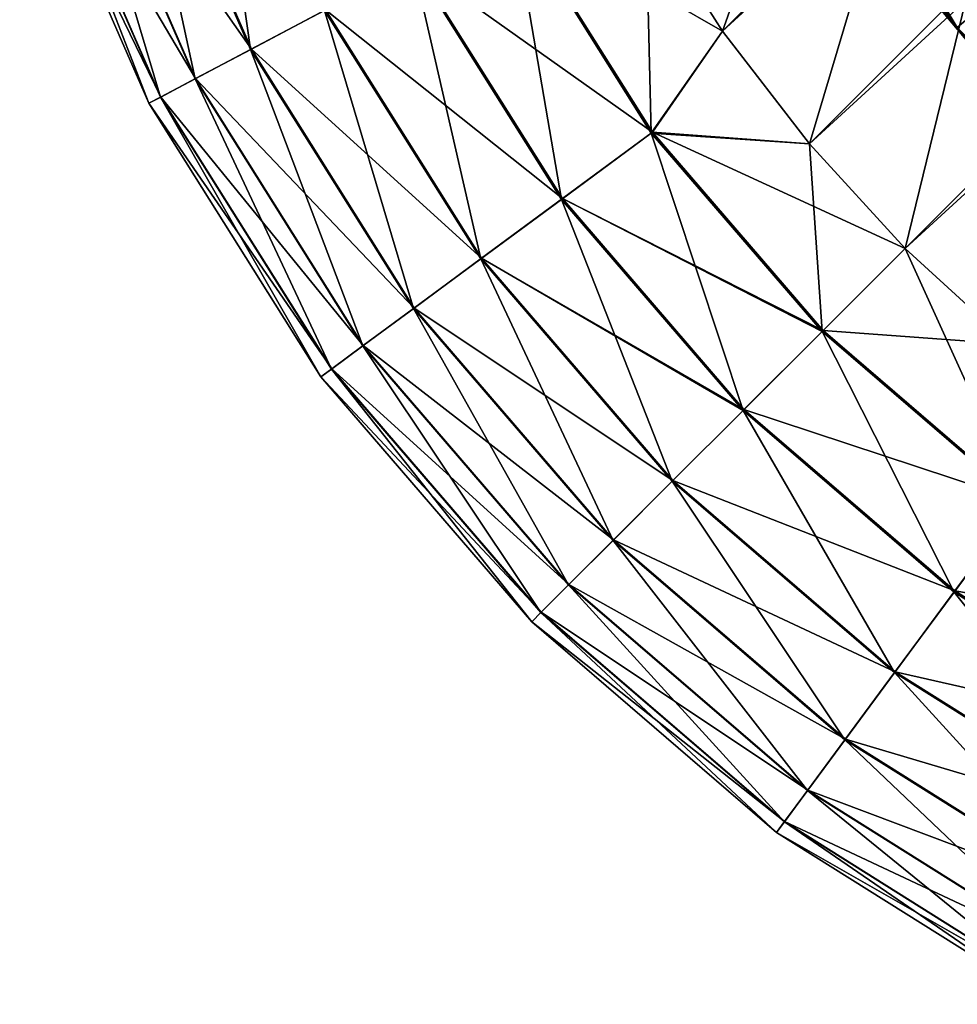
# Model space of a CAD drawing. Header units: metres. Extents: x -40 to 117, y -433 to 89.
# Tile 1 of 256: x -31 to -17, y -429 to -414. Entities that reach past the tile are written whole.
import ezdxf

# ---------------------------------------------------------------- set-up
doc = ezdxf.new("R2010")
doc.units = ezdxf.units.M
doc.layers.add('solid_506114_24501146', color=7, linetype='CONTINUOUS')
doc.layers.add('solid_506114_24501146_02', color=7, linetype='CONTINUOUS')

msp = doc.modelspace()

# ---------------------------------------------------------------- linework, layer by layer
at = {"layer": 'solid_506114_24501146'}
for points in [[(-21.427662, -412.6362, 293.700012), (-20.265413, -414.458282, 293.700012), (-8.85, -382.314636, 293.700012)], [(-20.265413, -414.458282, 293.700012), (-18.951725, -416.168365, 293.700012), (-8.85, -382.314636, 293.700012)], [(-18.951725, -416.168365, 293.700012), (-17.500893, -417.750885, 293.700012), (-8.85, -382.314636, 293.700012)], [(-17.500893, -417.750885, 293.700012), (-15.918365, -419.201721, 293.700012), (-8.85, -382.314636, 293.700012)], [(18.951725, -384.331635, 277.700012), (-15.918365, -419.201721, 277.700012), (-17.500893, -417.750885, 277.700012)], [(-17.067287, -405.969055, 481), (-16.466734, -407.519562, 481), (-5.719052, -417.317291, 481)], [(-11.301577, -411.551575, 481), (-17.067287, -405.969055, 481), (-5.719052, -417.317291, 481)], [(-29.267942, -410.491302, 290.683716), (-27.414658, -414.739075, 290.683716), (-28.071775, -410.072754, 291.952423)], [(-27.414658, -414.739075, 290.683716), (-26.294233, -414.146912, 291.952423), (-28.071775, -410.072754, 291.952423)], [(-30.167326, -410.806, 289.164612), (-28.257092, -415.184296, 289.164612), (-29.267942, -410.491302, 290.683716)], [(-29.255253, -410.486847, 280.699463), (-27.402773, -414.732788, 280.699463), (-30.158495, -410.802917, 282.216003)], [(-28.257092, -415.184296, 289.164612), (-27.414658, -414.739075, 290.683716), (-29.267942, -410.491302, 290.683716)], [(-26.279331, -414.139038, 279.434174), (-27.402773, -414.732788, 280.699463), (-29.255253, -410.486847, 280.699463)], [(-30.724739, -411.001038, 287.471405), (-28.779207, -415.460266, 287.471405), (-30.167326, -410.806, 289.164612)], [(-30.158495, -410.802917, 282.216003), (-28.248819, -415.179932, 282.216003), (-30.720209, -410.999481, 283.907593)], [(-28.779207, -415.460266, 287.471405), (-28.257092, -415.184296, 289.164612), (-30.167326, -410.806, 289.164612)], [(-27.402773, -414.732788, 280.699463), (-28.248819, -415.179932, 282.216003), (-30.158495, -410.802917, 282.216003)], [(-30.720209, -410.999481, 283.907593), (-28.774965, -415.458008, 283.907593), (-30.912172, -411.06665, 285.68924)], [(-30.912172, -411.06665, 285.68924), (-28.954773, -415.55304, 285.68924), (-30.724739, -411.001038, 287.471405)], [(-28.774965, -415.458008, 283.907593), (-28.954773, -415.55304, 285.68924), (-30.912172, -411.06665, 285.68924)], [(-28.954773, -415.55304, 285.68924), (-28.779207, -415.460266, 287.471405), (-30.724739, -411.001038, 287.471405)], [(-28.248819, -415.179932, 282.216003), (-28.774965, -415.458008, 283.907593), (-30.720209, -410.999481, 283.907593)], [(-18.560232, -411.309509, 478.448822), (-18.81389, -411.460632, 477.496429), (-16.712082, -414.404419, 477.496429)], [(-16.486761, -414.213562, 478.448822), (-18.560232, -411.309509, 478.448822), (-16.712082, -414.404419, 477.496429)], [(-16.712082, -414.404419, 477.496429), (-18.81389, -411.460632, 477.496429), (-18.021345, -412.868683, 476.5)], [(-16.711321, -414.403778, 474.88739), (-18.813034, -411.460144, 474.88739), (-16.485275, -414.212311, 473.829559)], [(-18.021345, -412.868683, 476), (-18.813034, -411.460144, 474.88739), (-16.711321, -414.403778, 474.88739)], [(-17.662273, -411.789337, 313.299316), (-15.52207, -414.539063, 313.299316), (-17.913502, -411.953461, 314.023529)], [(-15.170781, -414.215698, 312.677582), (-15.52207, -414.539063, 313.299316), (-17.662273, -411.789337, 313.299316)], [(-17.913502, -411.953461, 314.023529), (-15.742857, -414.74231, 314.023529), (-16.469954, -414.069946, 314.799988)], [(-15.52207, -414.539063, 313.299316), (-15.742857, -414.74231, 314.023529), (-17.913502, -411.953461, 314.023529)], [(-23.437155, -412.636902, 277.895813), (-21.32921, -415.991669, 277.895813), (-24.934942, -413.428497, 278.483704)], [(-23.455729, -412.646729, 293.49942), (-21.346113, -416.00415, 293.49942), (-21.427662, -412.6362, 293.700012)], [(-23.437155, -412.636902, 277.895813), (-21.427662, -412.6362, 277.700012), (-20.265413, -414.458282, 277.700012)], [(-23.437155, -412.636902, 277.895813), (-20.265413, -414.458282, 277.700012), (-21.32921, -415.991669, 277.895813)], [(-21.346113, -416.00415, 293.49942), (-20.265413, -414.458282, 293.700012), (-21.427662, -412.6362, 293.700012)], [(-24.952112, -413.437592, 292.906982), (-22.707912, -417.009216, 292.906982), (-23.455729, -412.646729, 293.49942)], [(-22.707912, -417.009216, 292.906982), (-21.346113, -416.00415, 293.49942), (-23.455729, -412.646729, 293.49942)], [(-15.556349, -415.806335, 476), (-18.021345, -412.868683, 476), (-16.711321, -414.403778, 474.88739)], [(-18.021345, -412.868683, 476.5), (-18.021345, -412.868683, 476), (-15.556349, -415.806335, 476)], [(-15.556349, -415.806335, 476.5), (-18.021345, -412.868683, 476.5), (-15.556349, -415.806335, 476)], [(-16.712082, -414.404419, 477.496429), (-18.021345, -412.868683, 476.5), (-15.556349, -415.806335, 476.5)], [(-26.294233, -414.146912, 291.952423), (-23.929321, -417.910645, 291.952423), (-24.952112, -413.437592, 292.906982)], [(-24.934942, -413.428497, 278.483704), (-22.692287, -416.997681, 278.483704), (-26.279331, -414.139038, 279.434174)], [(-23.929321, -417.910645, 291.952423), (-22.707912, -417.009216, 292.906982), (-24.952112, -413.437592, 292.906982)], [(-21.32921, -415.991669, 277.895813), (-22.692287, -416.997681, 278.483704), (-24.934942, -413.428497, 278.483704)], [(-27.414658, -414.739075, 290.683716), (-24.948975, -418.663177, 290.683716), (-26.294233, -414.146912, 291.952423)], [(-26.279331, -414.139038, 279.434174), (-23.91576, -417.900635, 279.434174), (-27.402773, -414.732788, 280.699463)], [(-24.948975, -418.663177, 290.683716), (-23.929321, -417.910645, 291.952423), (-26.294233, -414.146912, 291.952423)], [(-22.692287, -416.997681, 278.483704), (-23.91576, -417.900635, 279.434174), (-26.279331, -414.139038, 279.434174)], [(-16.486761, -414.213562, 478.448822), (-16.712082, -414.404419, 477.496429), (-14.15441, -416.962067, 477.496429)], [(-14.15441, -416.962067, 477.496429), (-16.712082, -414.404419, 477.496429), (-15.556349, -415.806335, 476.5)], [(-21.346113, -416.00415, 293.49942), (-18.951725, -416.168365, 293.700012), (-20.265413, -414.458282, 293.700012)], [(-21.32921, -415.991669, 277.895813), (-20.265413, -414.458282, 277.700012), (-18.951725, -416.168365, 277.700012)], [(-28.257092, -415.184296, 289.164612), (-25.715639, -419.229004, 289.164612), (-27.414658, -414.739075, 290.683716)], [(-27.402773, -414.732788, 280.699463), (-24.938158, -418.655212, 280.699463), (-28.248819, -415.179932, 282.216003)], [(-25.715639, -419.229004, 289.164612), (-24.948975, -418.663177, 290.683716), (-27.414658, -414.739075, 290.683716)], [(-23.91576, -417.900635, 279.434174), (-24.938158, -418.655212, 280.699463), (-27.402773, -414.732788, 280.699463)], [(-28.779207, -415.460266, 287.471405), (-26.190796, -419.579681, 287.471405), (-28.257092, -415.184296, 289.164612)], [(-28.248819, -415.179932, 282.216003), (-25.708113, -419.22345, 282.216003), (-28.774965, -415.458008, 283.907593)], [(-26.190796, -419.579681, 287.471405), (-25.715639, -419.229004, 289.164612), (-28.257092, -415.184296, 289.164612)], [(-24.938158, -418.655212, 280.699463), (-25.708113, -419.22345, 282.216003), (-28.248819, -415.179932, 282.216003)], [(-28.774965, -415.458008, 283.907593), (-26.186935, -419.576843, 283.907593), (-28.954773, -415.55304, 285.68924)], [(-28.954773, -415.55304, 285.68924), (-26.350571, -419.697601, 285.68924), (-28.779207, -415.460266, 287.471405)], [(-26.350571, -419.697601, 285.68924), (-26.190796, -419.579681, 287.471405), (-28.779207, -415.460266, 287.471405)], [(-25.708113, -419.22345, 282.216003), (-26.186935, -419.576843, 283.907593), (-28.774965, -415.458008, 283.907593)], [(-26.186935, -419.576843, 283.907593), (-26.350571, -419.697601, 285.68924), (-28.954773, -415.55304, 285.68924)], [(-22.707912, -417.009216, 292.906982), (-19.956453, -420.206451, 292.906982), (-21.346113, -416.00415, 293.49942)], [(-21.32921, -415.991669, 277.895813), (-18.744806, -418.994812, 277.895813), (-22.692287, -416.997681, 278.483704)], [(-21.346113, -416.00415, 293.49942), (-18.759661, -419.009674, 293.49942), (-18.951725, -416.168365, 293.700012)], [(-21.346113, -416.00415, 293.49942), (-19.956453, -420.206451, 292.906982), (-18.759661, -419.009674, 293.49942)], [(-21.32921, -415.991669, 277.895813), (-18.951725, -416.168365, 277.700012), (-17.500893, -417.750885, 277.700012)], [(-21.32921, -415.991669, 277.895813), (-17.500893, -417.750885, 277.700012), (-18.744806, -418.994812, 277.895813)], [(-18.759661, -419.009674, 293.49942), (-17.500893, -417.750885, 293.700012), (-18.951725, -416.168365, 293.700012)], [(-23.929321, -417.910645, 291.952423), (-21.029869, -421.279877, 291.952423), (-22.707912, -417.009216, 292.906982)], [(-22.692287, -416.997681, 278.483704), (-19.942722, -420.192719, 278.483704), (-23.91576, -417.900635, 279.434174)], [(-22.707912, -417.009216, 292.906982), (-21.029869, -421.279877, 291.952423), (-19.956453, -420.206451, 292.906982)], [(-22.692287, -416.997681, 278.483704), (-18.759661, -419.009674, 277.900574), (-19.942722, -420.192719, 278.483704)], [(-22.692287, -416.997681, 278.483704), (-18.744806, -418.994812, 277.895813), (-18.759661, -419.009674, 277.900574)], [(-18.759661, -419.009674, 293.49942), (-15.754149, -421.5961, 293.49942), (-17.500893, -417.750885, 293.700012)], [(-18.744806, -418.994812, 277.895813), (-17.500893, -417.750885, 277.700012), (-15.918365, -419.201721, 277.700012)], [(-15.754149, -421.5961, 293.49942), (-15.918365, -419.201721, 293.700012), (-17.500893, -417.750885, 293.700012)], [(-24.948975, -418.663177, 290.683716), (-21.925974, -422.175964, 290.683716), (-23.929321, -417.910645, 291.952423)], [(-23.91576, -417.900635, 279.434174), (-21.01795, -421.267944, 279.434174), (-24.938158, -418.655212, 280.699463)], [(-23.929321, -417.910645, 291.952423), (-21.925974, -422.175964, 290.683716), (-21.029869, -421.279877, 291.952423)], [(-23.91576, -417.900635, 279.434174), (-19.955311, -420.205322, 278.492249), (-21.01795, -421.267944, 279.434174)], [(-23.91576, -417.900635, 279.434174), (-19.942722, -420.192719, 278.483704), (-19.955311, -420.205322, 278.492249)], [(-25.715639, -419.229004, 289.164612), (-22.599743, -422.849731, 289.164612), (-24.948975, -418.663177, 290.683716)], [(-24.938158, -418.655212, 280.699463), (-21.916468, -422.166473, 280.699463), (-25.708113, -419.22345, 282.216003)], [(-24.948975, -418.663177, 290.683716), (-22.599743, -422.849731, 289.164612), (-21.925974, -422.175964, 290.683716)], [(-24.938158, -418.655212, 280.699463), (-21.01795, -421.267944, 279.434174), (-21.916468, -422.166473, 280.699463)], [(-19.956453, -420.206451, 292.906982), (-16.759201, -422.957916, 292.906982), (-18.759661, -419.009674, 293.49942)], [(-18.759661, -419.009674, 277.900574), (-15.741673, -421.579224, 277.895813), (-19.942722, -420.192719, 278.483704)], [(-18.759661, -419.009674, 277.900574), (-18.744806, -418.994812, 277.895813), (-15.741673, -421.579224, 277.895813)], [(-16.759201, -422.957916, 292.906982), (-15.754149, -421.5961, 293.49942), (-18.759661, -419.009674, 293.49942)], [(-18.744806, -418.994812, 277.895813), (-15.918365, -419.201721, 277.700012), (-15.741673, -421.579224, 277.895813)], [(-26.190796, -419.579681, 287.471405), (-23.017326, -423.267334, 287.471405), (-25.715639, -419.229004, 289.164612)], [(-25.708113, -419.22345, 282.216003), (-22.593128, -422.84314, 282.216003), (-26.186935, -419.576843, 283.907593)], [(-25.715639, -419.229004, 289.164612), (-23.017326, -423.267334, 287.471405), (-22.599743, -422.849731, 289.164612)], [(-25.708113, -419.22345, 282.216003), (-21.916468, -422.166473, 280.699463), (-22.593128, -422.84314, 282.216003)], [(-26.186935, -419.576843, 283.907593), (-23.013933, -423.263947, 283.907593), (-26.350571, -419.697601, 285.68924)], [(-26.350571, -419.697601, 285.68924), (-23.157742, -423.407745, 285.68924), (-26.190796, -419.579681, 287.471405)], [(-26.190796, -419.579681, 287.471405), (-23.157742, -423.407745, 285.68924), (-23.017326, -423.267334, 287.471405)], [(-26.186935, -419.576843, 283.907593), (-22.593128, -422.84314, 282.216003), (-23.013933, -423.263947, 283.907593)], [(-26.350571, -419.697601, 285.68924), (-23.013933, -423.263947, 283.907593), (-23.157742, -423.407745, 285.68924)], [(-21.029869, -421.279877, 291.952423), (-17.660643, -424.179321, 291.952423), (-19.956453, -420.206451, 292.906982)], [(-19.955311, -420.205322, 278.492249), (-16.747669, -422.942291, 278.483704), (-21.01795, -421.267944, 279.434174)], [(-17.660643, -424.179321, 291.952423), (-16.759201, -422.957916, 292.906982), (-19.956453, -420.206451, 292.906982)], [(-19.955311, -420.205322, 278.492249), (-19.942722, -420.192719, 278.483704), (-16.747669, -422.942291, 278.483704)], [(-15.741673, -421.579224, 277.895813), (-16.747669, -422.942291, 278.483704), (-19.942722, -420.192719, 278.483704)], [(-21.925974, -422.175964, 290.683716), (-18.413181, -425.198975, 290.683716), (-21.029869, -421.279877, 291.952423)], [(-21.01795, -421.267944, 279.434174), (-17.650635, -424.165771, 279.434174), (-21.916468, -422.166473, 280.699463)], [(-18.413181, -425.198975, 290.683716), (-17.660643, -424.179321, 291.952423), (-21.029869, -421.279877, 291.952423)], [(-16.747669, -422.942291, 278.483704), (-17.650635, -424.165771, 279.434174), (-21.01795, -421.267944, 279.434174)], [(-15.741673, -421.579224, 277.895813), (-12.386898, -423.687164, 277.895813), (-16.747669, -422.942291, 278.483704)], [(-16.759201, -422.957916, 292.906982), (-13.187576, -425.202118, 292.906982), (-15.754149, -421.5961, 293.49942)], [(-22.599743, -422.849731, 289.164612), (-18.979006, -425.965637, 289.164612), (-21.925974, -422.175964, 290.683716)], [(-21.916468, -422.166473, 280.699463), (-18.405199, -425.188171, 280.699463), (-22.593128, -422.84314, 282.216003)], [(-18.979006, -425.965637, 289.164612), (-18.413181, -425.198975, 290.683716), (-21.925974, -422.175964, 290.683716)], [(-17.650635, -424.165771, 279.434174), (-18.405199, -425.188171, 280.699463), (-21.916468, -422.166473, 280.699463)], [(-23.017326, -423.267334, 287.471405), (-19.329687, -426.440796, 287.471405), (-22.599743, -422.849731, 289.164612)], [(-22.593128, -422.84314, 282.216003), (-18.97345, -425.958099, 282.216003), (-23.013933, -423.263947, 283.907593)], [(-19.329687, -426.440796, 287.471405), (-18.979006, -425.965637, 289.164612), (-22.599743, -422.849731, 289.164612)], [(-18.405199, -425.188171, 280.699463), (-18.97345, -425.958099, 282.216003), (-22.593128, -422.84314, 282.216003)], [(-17.660643, -424.179321, 291.952423), (-13.896908, -426.54422, 291.952423), (-16.759201, -422.957916, 292.906982)], [(-16.747669, -422.942291, 278.483704), (-13.178502, -425.184937, 278.483704), (-17.650635, -424.165771, 279.434174)], [(-13.896908, -426.54422, 291.952423), (-13.187576, -425.202118, 292.906982), (-16.759201, -422.957916, 292.906982)], [(-12.386898, -423.687164, 277.895813), (-13.178502, -425.184937, 278.483704), (-16.747669, -422.942291, 278.483704)], [(-23.013933, -423.263947, 283.907593), (-19.326838, -426.436951, 283.907593), (-23.157742, -423.407745, 285.68924)], [(-23.157742, -423.407745, 285.68924), (-19.447607, -426.600586, 285.68924), (-23.017326, -423.267334, 287.471405)], [(-19.447607, -426.600586, 285.68924), (-19.329687, -426.440796, 287.471405), (-23.017326, -423.267334, 287.471405)], [(-18.97345, -425.958099, 282.216003), (-19.326838, -426.436951, 283.907593), (-23.013933, -423.263947, 283.907593)], [(-19.326838, -426.436951, 283.907593), (-19.447607, -426.600586, 285.68924), (-23.157742, -423.407745, 285.68924)], [(-18.413181, -425.198975, 290.683716), (-14.48907, -427.664642, 290.683716), (-17.660643, -424.179321, 291.952423)], [(-17.650635, -424.165771, 279.434174), (-13.889032, -426.529327, 279.434174), (-18.405199, -425.188171, 280.699463)], [(-14.48907, -427.664642, 290.683716), (-13.896908, -426.54422, 291.952423), (-17.660643, -424.179321, 291.952423)], [(-13.178502, -425.184937, 278.483704), (-13.889032, -426.529327, 279.434174), (-17.650635, -424.165771, 279.434174)], [(-18.979006, -425.965637, 289.164612), (-14.934309, -428.50708, 289.164612), (-18.413181, -425.198975, 290.683716)], [(-18.405199, -425.188171, 280.699463), (-14.482788, -427.652771, 280.699463), (-18.97345, -425.958099, 282.216003)], [(-14.934309, -428.50708, 289.164612), (-14.48907, -427.664642, 290.683716), (-18.413181, -425.198975, 290.683716)], [(-13.889032, -426.529327, 279.434174), (-14.482788, -427.652771, 280.699463), (-18.405199, -425.188171, 280.699463)], [(-19.329687, -426.440796, 287.471405), (-15.210256, -429.029205, 287.471405), (-18.979006, -425.965637, 289.164612)], [(-18.97345, -425.958099, 282.216003), (-14.929937, -428.49881, 282.216003), (-19.326838, -426.436951, 283.907593)], [(-15.210256, -429.029205, 287.471405), (-14.934309, -428.50708, 289.164612), (-18.979006, -425.965637, 289.164612)], [(-14.482788, -427.652771, 280.699463), (-14.929937, -428.49881, 282.216003), (-18.97345, -425.958099, 282.216003)], [(-19.326838, -426.436951, 283.907593), (-15.208014, -429.024963, 283.907593), (-19.447607, -426.600586, 285.68924)], [(-19.447607, -426.600586, 285.68924), (-15.303044, -429.204773, 285.68924), (-19.329687, -426.440796, 287.471405)], [(-15.303044, -429.204773, 285.68924), (-15.210256, -429.029205, 287.471405), (-19.329687, -426.440796, 287.471405)], [(-14.929937, -428.49881, 282.216003), (-15.208014, -429.024963, 283.907593), (-19.326838, -426.436951, 283.907593)], [(-15.208014, -429.024963, 283.907593), (-15.303044, -429.204773, 285.68924), (-19.447607, -426.600586, 285.68924)]]:
    msp.add_3dface(points, dxfattribs=at)
at = {"layer": 'solid_506114_24501146_02'}
for points in [[(-20.265413, -414.458282, 277.700012), (-21.427662, -412.6362, 277.700012), (14.208274, -379.984589, 277.700012)], [(-20.265413, -414.458282, 277.700012), (14.208274, -379.984589, 277.700012), (15.918365, -381.298279, 277.700012)], [(-18.951725, -416.168365, 277.700012), (-20.265413, -414.458282, 277.700012), (15.918365, -381.298279, 277.700012)], [(-18.951725, -416.168365, 277.700012), (15.918365, -381.298279, 277.700012), (17.500893, -382.749115, 277.700012)], [(-17.500893, -417.750885, 277.700012), (-18.951725, -416.168365, 277.700012), (17.500893, -382.749115, 277.700012)], [(18.951725, -384.331635, 277.700012), (-17.500893, -417.750885, 277.700012), (17.500893, -382.749115, 277.700012)]]:
    msp.add_3dface(points, dxfattribs=at)

doc.saveas('drawing.dxf')
